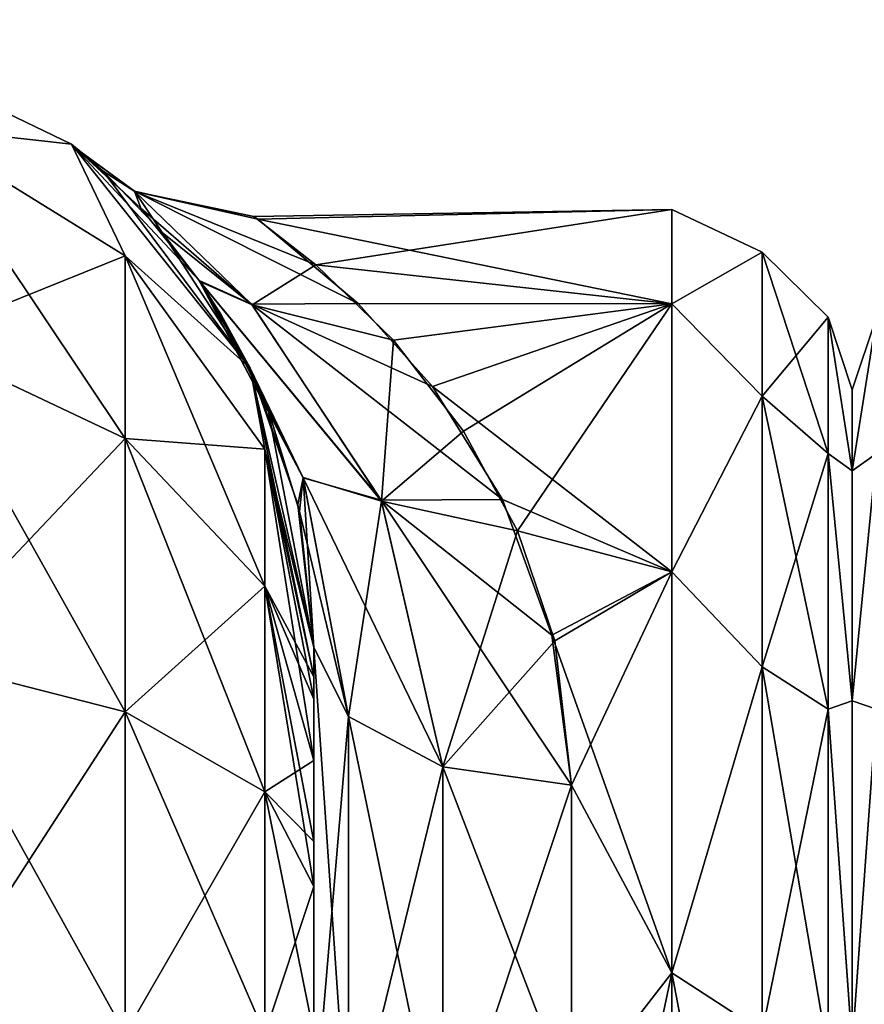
# Model space of a CAD drawing. Extents: x -23 to 470, y -1800 to 0.
# Tile 227 of 243: x 398 to 414, y -19 to 0. Entities that reach past the tile are written whole.
import ezdxf

# ---------------------------------------------------------------- set-up
doc = ezdxf.new("R2010")
doc.units = 0
doc.header["$LTSCALE"] = 61.050099
for name, color, linetype in [('421', 7, 'CONTINUOUS'), ('423', 7, 'CONTINUOUS'), ('424', 7, 'CONTINUOUS'), ('440', 7, 'CONTINUOUS'), ('441', 7, 'CONTINUOUS'), ('442', 7, 'CONTINUOUS'), ('453', 7, 'CONTINUOUS'), ('454', 7, 'CONTINUOUS'), ('455', 7, 'CONTINUOUS'), ('458', 7, 'CONTINUOUS'), ('486', 7, 'CONTINUOUS'), ('516', 7, 'CONTINUOUS')]:
    doc.layers.add(name, color=color, linetype=linetype)

msp = doc.modelspace()

# ---------------------------------------------------------------- linework, layer by layer
at = {"layer": '421', "linetype": 'CONTINUOUS'}
for points in [[(403.55, -51.35, 41.002), (403.55, -52.917, 33.148), (403.55, -12.5, 54), (403.55, -51.35, 41.002)], [(403.55, -12.5, 54), (403.55, -52.917, 33.148), (403.55, -31.824, 28.742), (403.55, -12.5, 54)], [(403.55, -52.918, 48.856), (403.55, -51.35, 41.002), (403.55, -12.5, 54), (403.55, -52.918, 48.856)], [(403.55, -57.387, 55.523), (403.55, -52.918, 48.856), (403.55, -12.5, 54), (403.55, -57.387, 55.523)], [(403.55, -13.067, 56.86), (403.55, -57.387, 55.523), (403.55, -12.5, 54), (403.55, -13.067, 56.86)], [(403.55, -12.5, 24.51), (403.55, -12.5, 54), (403.55, -21.765, 28.319), (403.55, -12.5, 24.51)], [(403.55, -21.765, 28.319), (403.55, -12.5, 54), (403.55, -31.824, 28.742), (403.55, -21.765, 28.319)], [(403.55, -12.5, -54), (403.55, -12.5, -24.51), (403.55, -52.917, -48.852), (403.55, -12.5, -54)], [(403.55, -52.917, -48.852), (403.55, -12.5, -24.51), (403.55, -51.35, -40.998), (403.55, -52.917, -48.852)], [(403.55, -51.35, -40.998), (403.55, -12.5, -24.51), (403.55, -21.765, -28.319), (403.55, -51.35, -40.998)], [(403.55, -13.067, -56.86), (403.55, -12.5, -54), (403.55, -57.384, -55.52), (403.55, -13.067, -56.86)], [(403.55, -57.384, -55.52), (403.55, -12.5, -54), (403.55, -52.917, -48.852), (403.55, -57.384, -55.52)], [(403.55, -13.5, 57.734), (403.55, -57.387, 55.523), (403.55, -13.067, 56.86), (403.55, -13.5, 57.734)], [(403.55, -13.5, -57.734), (403.55, -13.067, -56.86), (403.55, -64.08, -59.965), (403.55, -13.5, -57.734)], [(403.55, -64.08, -59.965), (403.55, -13.067, -56.86), (403.55, -57.384, -55.52), (403.55, -64.08, -59.965)], [(403.55, -14.695, 59.301), (403.55, -57.387, 55.523), (403.55, -13.5, 57.734), (403.55, -14.695, 59.301)], [(403.55, -14.695, -59.301), (403.55, -13.5, -57.734), (403.55, -64.08, -59.965), (403.55, -14.695, -59.301)], [(403.55, -64.083, 59.966), (403.55, -57.387, 55.523), (403.55, -14.695, 59.301), (403.55, -64.083, 59.966)], [(403.55, -16.266, 60.5), (403.55, -64.083, 59.966), (403.55, -14.695, 59.301), (403.55, -16.266, 60.5)], [(403.55, -16.266, -60.5), (403.55, -14.695, -59.301), (403.55, -64.08, -59.965), (403.55, -16.266, -60.5)], [(403.55, -17.135, 60.931), (403.55, -64.083, 59.966), (403.55, -16.266, 60.5), (403.55, -17.135, 60.931)], [(403.55, -17.135, -60.931), (403.55, -16.266, -60.5), (403.55, -71.85, -61.5), (403.55, -17.135, -60.931)], [(403.55, -71.85, -61.5), (403.55, -16.266, -60.5), (403.55, -64.08, -59.965), (403.55, -71.85, -61.5)], [(403.55, -20, 61.5), (403.55, -64.083, 59.966), (403.55, -17.135, 60.931), (403.55, -20, 61.5)], [(403.55, -20, -61.5), (403.55, -17.135, -60.931), (403.55, -71.85, -61.5), (403.55, -20, -61.5)]]:
    msp.add_3dface(points, dxfattribs=at)
at = {"layer": '423', "linetype": 'CONTINUOUS'}
for points in [[(414, -7.5, 0), (414, -9.067, 7.854), (414, -48.5, 0), (414, -7.5, 0)], [(414, -9.068, -7.855), (414, -7.5, 0), (414, -46.933, -7.854), (414, -9.068, -7.855)], [(414, -46.933, -7.854), (414, -7.5, 0), (414, -48.5, 0), (414, -46.933, -7.854)], [(414, -9.067, 7.854), (414, -13.536, 14.522), (414, -46.932, 7.855), (414, -9.067, 7.854)], [(414, -48.5, 0), (414, -9.067, 7.854), (414, -46.932, 7.855), (414, -48.5, 0)], [(414, -13.536, -14.522), (414, -9.068, -7.855), (414, -42.464, -14.522), (414, -13.536, -14.522)], [(414, -42.464, -14.522), (414, -9.068, -7.855), (414, -46.933, -7.854), (414, -42.464, -14.522)], [(414, -13.536, 14.522), (414, -20.235, 18.966), (414, -42.464, 14.522), (414, -13.536, 14.522)], [(414, -46.932, 7.855), (414, -13.536, 14.522), (414, -42.464, 14.522), (414, -46.932, 7.855)], [(414, -20.234, -18.966), (414, -13.536, -14.522), (414, -35.765, -18.966), (414, -20.234, -18.966)], [(414, -35.765, -18.966), (414, -13.536, -14.522), (414, -42.464, -14.522), (414, -35.765, -18.966)]]:
    msp.add_3dface(points, dxfattribs=at)
at = {"layer": '424', "linetype": 'CONTINUOUS'}
for points in [[(403.589, -5.07, 7.086), (410.5, -4, 0), (402.387, -4.136, 2.55), (403.589, -5.07, 7.086)], [(402.387, -4.136, 2.55), (410.5, -4, 0), (402.459, -4.186, -2.981), (402.387, -4.136, 2.55)], [(410.5, -4, 0), (410.5, -5.827, -9.184), (402.459, -4.186, -2.981), (410.5, -4, 0)], [(410.5, -5.827, 9.184), (410.5, -4, 0), (403.589, -5.07, 7.086), (410.5, -5.827, 9.184)], [(402.459, -4.186, -2.981), (410.5, -5.827, -9.184), (404.408, -5.824, -9.178), (402.459, -4.186, -2.981)], [(405.095, -6.535, 10.736), (410.5, -5.827, 9.184), (403.589, -5.07, 7.086), (405.095, -6.535, 10.736)], [(404.408, -5.824, -9.178), (410.5, -5.827, -9.184), (405.851, -7.432, -12.367), (404.408, -5.824, -9.178)], [(406.456, -8.302, 13.711), (410.5, -5.827, 9.184), (405.095, -6.535, 10.736), (406.456, -8.302, 13.711)], [(410.5, -5.827, -9.184), (410.5, -11.029, -16.971), (405.851, -7.432, -12.367), (410.5, -5.827, -9.184)], [(407.502, -10.235, 16.137), (410.5, -5.827, 9.184), (406.456, -8.302, 13.711), (407.502, -10.235, 16.137)], [(410.5, -11.029, 16.971), (410.5, -5.827, 9.184), (407.502, -10.235, 16.137), (410.5, -11.029, 16.971)], [(405.851, -7.432, -12.367), (410.5, -11.029, -16.971), (407.213, -9.628, -15.442), (405.851, -7.432, -12.367)], [(407.213, -9.628, -15.442), (410.5, -11.029, -16.971), (408.17, -12.263, -18.121), (407.213, -9.628, -15.442)], [(408.224, -12.373, 18.215), (410.5, -11.029, 16.971), (407.502, -10.235, 16.137), (408.224, -12.373, 18.215)], [(410.5, -11.029, -16.971), (410.5, -18.816, -22.173), (408.17, -12.263, -18.121), (410.5, -11.029, -16.971)], [(408.55, -15.172, 20.284), (410.5, -11.029, 16.971), (408.224, -12.373, 18.215), (408.55, -15.172, 20.284)], [(410.5, -18.816, 22.173), (410.5, -11.029, 16.971), (408.55, -15.172, 20.284), (410.5, -18.816, 22.173)], [(408.17, -12.263, -18.121), (410.5, -18.816, -22.173), (408.55, -15.172, -20.284), (408.17, -12.263, -18.121)], [(408.55, -15.172, -20.284), (410.5, -18.816, -22.173), (408.55, -21.323, -23.052), (408.55, -15.172, -20.284)], [(408.55, -21.323, 23.052), (410.5, -18.816, 22.173), (408.55, -15.172, 20.284), (408.55, -21.323, 23.052)], [(410.5, -18.816, -22.173), (410.5, -28, -24), (408.55, -21.323, -23.052), (410.5, -18.816, -22.173)], [(410.5, -28, 24), (410.5, -18.816, 22.173), (408.55, -28, 24), (410.5, -28, 24)], [(408.55, -28, 24), (410.5, -18.816, 22.173), (408.55, -21.323, 23.052), (408.55, -28, 24)]]:
    msp.add_3dface(points, dxfattribs=at)
at = {"layer": '440', "linetype": 'CONTINUOUS'}
for points in [[(393.832, -0.313, -54), (398.844, -2.727, -54), (395.834, -2.396, -61.276), (393.832, -0.313, -54)], [(395.834, -2.396, -61.276), (398.844, -2.727, -54), (399.889, -4.9, -60.241), (395.834, -2.396, -61.276)], [(395.834, -2.396, -61.276), (399.889, -4.9, -60.241), (395.834, -6.525, -67.464), (395.834, -2.396, -61.276)], [(398.844, -2.727, -54), (402.312, -7.076, -54), (399.889, -4.9, -60.241), (398.844, -2.727, -54)], [(399.889, -4.9, -60.241), (399.889, -8.442, -65.549), (395.834, -6.525, -67.464), (399.889, -4.9, -60.241)], [(399.889, -4.9, -60.241), (402.312, -7.076, -54), (402.598, -8.648, -58.692), (399.889, -4.9, -60.241)], [(399.889, -4.9, -60.241), (402.598, -8.648, -58.692), (399.889, -8.442, -65.549), (399.889, -4.9, -60.241)], [(399.889, -8.442, -65.549), (395.834, -12.71, -71.599), (395.834, -6.525, -67.464), (399.889, -8.442, -65.549)], [(402.312, -7.076, -54), (403.55, -12.5, -54), (402.598, -8.648, -58.692), (402.312, -7.076, -54)], [(399.889, -13.747, -69.095), (395.834, -12.71, -71.599), (399.889, -8.442, -65.549), (399.889, -13.747, -69.095)], [(402.598, -8.648, -58.692), (402.598, -11.311, -62.682), (399.889, -8.442, -65.549), (402.598, -8.648, -58.692)], [(402.598, -11.311, -62.682), (399.889, -13.747, -69.095), (399.889, -8.442, -65.549), (402.598, -11.311, -62.682)], [(403.55, -12.5, -54), (403.55, -13.067, -56.86), (402.598, -8.648, -58.692), (403.55, -12.5, -54)], [(402.598, -8.648, -58.692), (403.55, -13.067, -56.86), (402.598, -11.311, -62.682), (402.598, -8.648, -58.692)], [(402.598, -15.299, -65.349), (399.889, -13.747, -69.095), (402.598, -11.311, -62.682), (402.598, -15.299, -65.349)], [(403.55, -13.067, -56.86), (403.55, -13.5, -57.734), (402.598, -11.311, -62.682), (403.55, -13.067, -56.86)], [(403.55, -13.5, -57.734), (403.55, -14.695, -59.301), (402.598, -11.311, -62.682), (403.55, -13.5, -57.734)], [(403.55, -14.695, -59.301), (402.598, -15.299, -65.349), (402.598, -11.311, -62.682), (403.55, -14.695, -59.301)], [(399.889, -13.747, -69.095), (395.834, -20, -73.048), (395.834, -12.71, -71.599), (399.889, -13.747, -69.095)], [(399.889, -20, -70.339), (395.834, -20, -73.048), (399.889, -13.747, -69.095), (399.889, -20, -70.339)], [(402.598, -15.299, -65.349), (399.889, -20, -70.339), (399.889, -13.747, -69.095), (402.598, -15.299, -65.349)], [(403.55, -14.695, -59.301), (403.55, -16.266, -60.5), (402.598, -15.299, -65.349), (403.55, -14.695, -59.301)], [(402.598, -20, -66.284), (399.889, -20, -70.339), (402.598, -15.299, -65.349), (402.598, -20, -66.284)], [(403.55, -16.266, -60.5), (403.55, -17.135, -60.931), (402.598, -15.299, -65.349), (403.55, -16.266, -60.5)], [(403.55, -17.135, -60.931), (402.598, -20, -66.284), (402.598, -15.299, -65.349), (403.55, -17.135, -60.931)], [(403.55, -17.135, -60.931), (403.55, -20, -61.5), (402.598, -20, -66.284), (403.55, -17.135, -60.931)]]:
    msp.add_3dface(points, dxfattribs=at)
at = {"layer": '441', "linetype": 'CONTINUOUS'}
for points in [[(393.832, -0.313, 54), (398.844, -2.727, 54), (393.832, -0.313, -54), (393.832, -0.313, 54)], [(398.844, -2.727, 54), (398.844, -2.727, -54), (393.832, -0.313, -54), (398.844, -2.727, 54)], [(398.844, -2.727, 54), (402.312, -7.076, 54), (399.46, -3.253, 5.67), (398.844, -2.727, 54)], [(398.844, -2.727, -54), (398.844, -2.727, 54), (399.034, -2.882, -1.254), (398.844, -2.727, -54)], [(399.034, -2.882, -1.254), (398.844, -2.727, 54), (399.46, -3.253, 5.67), (399.034, -2.882, -1.254)], [(402.312, -7.076, -54), (398.844, -2.727, -54), (401.32, -5.374, -13.858), (402.312, -7.076, -54)], [(401.32, -5.374, -13.858), (398.844, -2.727, -54), (400.189, -3.972, -9.386), (401.32, -5.374, -13.858)], [(400.189, -3.972, -9.386), (398.844, -2.727, -54), (399.034, -2.882, -1.254), (400.189, -3.972, -9.386)], [(399.46, -3.253, 5.67), (402.312, -7.076, 54), (400.607, -4.443, 11.124), (399.46, -3.253, 5.67)], [(400.607, -4.443, 11.124), (402.312, -7.076, 54), (401.333, -5.393, 13.903), (400.607, -4.443, 11.124)], [(402.394, -7.249, -17.845), (402.312, -7.076, -54), (401.32, -5.374, -13.858), (402.394, -7.249, -17.845)], [(401.333, -5.393, 13.903), (402.312, -7.076, 54), (401.751, -6.04, 15.448), (401.333, -5.393, 13.903)], [(401.751, -6.04, 15.448), (402.312, -7.076, 54), (402.656, -7.858, 18.895), (401.751, -6.04, 15.448)], [(402.312, -7.076, 54), (403.55, -12.5, 54), (402.656, -7.858, 18.895), (402.312, -7.076, 54)], [(403.55, -12.5, -24.51), (403.55, -12.5, -54), (402.312, -7.076, -54), (403.55, -12.5, -24.51)], [(403.55, -12.5, -24.51), (402.312, -7.076, -54), (403.237, -9.721, -21.564), (403.55, -12.5, -24.51)], [(403.237, -9.721, -21.564), (402.312, -7.076, -54), (402.394, -7.249, -17.845), (403.237, -9.721, -21.564)], [(402.656, -7.858, 18.895), (403.55, -12.5, 54), (403.268, -9.86, 21.74), (402.656, -7.858, 18.895)], [(403.55, -12.5, 54), (403.55, -12.5, 24.51), (403.268, -9.86, 21.74), (403.55, -12.5, 54)]]:
    msp.add_3dface(points, dxfattribs=at)
at = {"layer": '442', "linetype": 'CONTINUOUS'}
for points in [[(398.844, -2.727, 54), (393.832, -0.313, 54), (395.834, -2.396, 61.276), (398.844, -2.727, 54)], [(399.889, -4.9, 60.241), (398.844, -2.727, 54), (395.834, -2.396, 61.276), (399.889, -4.9, 60.241)], [(399.889, -4.9, 60.241), (395.834, -2.396, 61.276), (399.889, -8.442, 65.549), (399.889, -4.9, 60.241)], [(399.889, -8.442, 65.549), (395.834, -2.396, 61.276), (395.834, -6.525, 67.464), (399.889, -8.442, 65.549)], [(402.312, -7.076, 54), (398.844, -2.727, 54), (399.889, -4.9, 60.241), (402.312, -7.076, 54)], [(402.598, -8.648, 58.692), (402.312, -7.076, 54), (399.889, -4.9, 60.241), (402.598, -8.648, 58.692)], [(402.598, -8.648, 58.692), (399.889, -4.9, 60.241), (402.598, -11.311, 62.682), (402.598, -8.648, 58.692)], [(402.598, -11.311, 62.682), (399.889, -4.9, 60.241), (399.889, -8.442, 65.549), (402.598, -11.311, 62.682)], [(395.834, -12.71, 71.599), (399.889, -13.747, 69.095), (395.834, -6.525, 67.464), (395.834, -12.71, 71.599)], [(399.889, -13.747, 69.095), (399.889, -8.442, 65.549), (395.834, -6.525, 67.464), (399.889, -13.747, 69.095)], [(403.55, -13.067, 56.86), (403.55, -12.5, 54), (402.312, -7.076, 54), (403.55, -13.067, 56.86)], [(403.55, -13.067, 56.86), (402.312, -7.076, 54), (402.598, -8.648, 58.692), (403.55, -13.067, 56.86)], [(399.889, -13.747, 69.095), (402.598, -15.299, 65.349), (399.889, -8.442, 65.549), (399.889, -13.747, 69.095)], [(402.598, -15.299, 65.349), (402.598, -11.311, 62.682), (399.889, -8.442, 65.549), (402.598, -15.299, 65.349)], [(403.55, -14.695, 59.301), (403.55, -13.5, 57.734), (402.598, -8.648, 58.692), (403.55, -14.695, 59.301)], [(403.55, -14.695, 59.301), (402.598, -8.648, 58.692), (402.598, -11.311, 62.682), (403.55, -14.695, 59.301)], [(403.55, -13.5, 57.734), (403.55, -13.067, 56.86), (402.598, -8.648, 58.692), (403.55, -13.5, 57.734)], [(403.55, -17.135, 60.931), (403.55, -16.266, 60.5), (402.598, -11.311, 62.682), (403.55, -17.135, 60.931)], [(402.598, -15.299, 65.349), (403.55, -17.135, 60.931), (402.598, -11.311, 62.682), (402.598, -15.299, 65.349)], [(403.55, -16.266, 60.5), (403.55, -14.695, 59.301), (402.598, -11.311, 62.682), (403.55, -16.266, 60.5)], [(395.834, -20, 73.048), (399.889, -20, 70.339), (395.834, -12.71, 71.599), (395.834, -20, 73.048)], [(395.834, -12.71, 71.599), (399.889, -20, 70.339), (399.889, -13.747, 69.095), (395.834, -12.71, 71.599)], [(399.889, -20, 70.339), (402.598, -20, 66.284), (399.889, -13.747, 69.095), (399.889, -20, 70.339)], [(399.889, -13.747, 69.095), (402.598, -20, 66.284), (402.598, -15.299, 65.349), (399.889, -13.747, 69.095)], [(403.55, -20, 61.5), (403.55, -17.135, 60.931), (402.598, -15.299, 65.349), (403.55, -20, 61.5)], [(402.598, -20, 66.284), (403.55, -20, 61.5), (402.598, -15.299, 65.349), (402.598, -20, 66.284)]]:
    msp.add_3dface(points, dxfattribs=at)
at = {"layer": '453', "linetype": 'CONTINUOUS'}
for points in [[(400.189, -3.972, -9.386), (399.034, -2.882, -1.254), (400.07, -3.64, -3.911), (400.189, -3.972, -9.386)], [(399.034, -2.882, -1.254), (399.46, -3.253, 5.67), (400.077, -3.646, 3.95), (399.034, -2.882, -1.254)], [(400.07, -3.64, -3.911), (399.034, -2.882, -1.254), (400.077, -3.646, 3.95), (400.07, -3.64, -3.911)], [(399.46, -3.253, 5.67), (400.607, -4.443, 11.124), (400.077, -3.646, 3.95), (399.46, -3.253, 5.67)], [(402.459, -4.186, -2.981), (404.408, -5.824, -9.178), (400.07, -3.64, -3.911), (402.459, -4.186, -2.981)], [(402.459, -4.186, -2.981), (400.07, -3.64, -3.911), (400.077, -3.646, 3.95), (402.459, -4.186, -2.981)], [(404.408, -5.824, -9.178), (402.338, -5.832, -10.851), (400.07, -3.64, -3.911), (404.408, -5.824, -9.178)], [(402.338, -5.832, -10.851), (400.189, -3.972, -9.386), (400.07, -3.64, -3.911), (402.338, -5.832, -10.851)], [(403.589, -5.07, 7.086), (402.387, -4.136, 2.55), (400.077, -3.646, 3.95), (403.589, -5.07, 7.086)], [(403.589, -5.07, 7.086), (400.077, -3.646, 3.95), (402.349, -5.845, 10.876), (403.589, -5.07, 7.086)], [(402.387, -4.136, 2.55), (402.459, -4.186, -2.981), (400.077, -3.646, 3.95), (402.387, -4.136, 2.55)], [(400.077, -3.646, 3.95), (400.607, -4.443, 11.124), (402.349, -5.845, 10.876), (400.077, -3.646, 3.95)], [(401.32, -5.374, -13.858), (400.189, -3.972, -9.386), (402.338, -5.832, -10.851), (401.32, -5.374, -13.858)], [(400.607, -4.443, 11.124), (401.333, -5.393, 13.903), (402.349, -5.845, 10.876), (400.607, -4.443, 11.124)], [(405.095, -6.535, 10.736), (403.589, -5.07, 7.086), (402.349, -5.845, 10.876), (405.095, -6.535, 10.736)], [(402.394, -7.249, -17.845), (401.32, -5.374, -13.858), (403.345, -9.206, -18.711), (402.394, -7.249, -17.845)], [(403.345, -9.206, -18.711), (401.32, -5.374, -13.858), (404.857, -9.642, -16.492), (403.345, -9.206, -18.711)], [(404.857, -9.642, -16.492), (401.32, -5.374, -13.858), (402.338, -5.832, -10.851), (404.857, -9.642, -16.492)], [(401.333, -5.393, 13.903), (401.751, -6.04, 15.448), (403.342, -9.199, 18.703), (401.333, -5.393, 13.903)], [(402.349, -5.845, 10.876), (401.333, -5.393, 13.903), (404.862, -9.656, 16.505), (402.349, -5.845, 10.876)], [(404.862, -9.656, 16.505), (401.333, -5.393, 13.903), (403.342, -9.199, 18.703), (404.862, -9.656, 16.505)], [(404.408, -5.824, -9.178), (405.851, -7.432, -12.367), (402.338, -5.832, -10.851), (404.408, -5.824, -9.178)], [(405.851, -7.432, -12.367), (407.213, -9.628, -15.442), (402.338, -5.832, -10.851), (405.851, -7.432, -12.367)], [(407.213, -9.628, -15.442), (404.857, -9.642, -16.492), (402.338, -5.832, -10.851), (407.213, -9.628, -15.442)], [(405.095, -6.535, 10.736), (402.349, -5.845, 10.876), (404.862, -9.656, 16.505), (405.095, -6.535, 10.736)], [(401.751, -6.04, 15.448), (402.656, -7.858, 18.895), (403.342, -9.199, 18.703), (401.751, -6.04, 15.448)], [(406.456, -8.302, 13.711), (405.095, -6.535, 10.736), (404.862, -9.656, 16.505), (406.456, -8.302, 13.711)], [(403.237, -9.721, -21.564), (402.394, -7.249, -17.845), (403.345, -9.206, -18.711), (403.237, -9.721, -21.564)], [(402.656, -7.858, 18.895), (403.268, -9.86, 21.74), (403.342, -9.199, 18.703), (402.656, -7.858, 18.895)], [(407.502, -10.235, 16.137), (406.456, -8.302, 13.711), (404.862, -9.656, 16.505), (407.502, -10.235, 16.137)], [(404.22, -13.836, -22.397), (403.237, -9.721, -21.564), (403.345, -9.206, -18.711), (404.22, -13.836, -22.397)], [(403.268, -9.86, 21.74), (403.55, -12.5, 24.51), (403.342, -9.199, 18.703), (403.268, -9.86, 21.74)], [(403.55, -12.5, 24.51), (404.22, -13.836, 22.397), (403.342, -9.199, 18.703), (403.55, -12.5, 24.51)], [(404.22, -13.836, 22.397), (404.862, -9.656, 16.505), (403.342, -9.199, 18.703), (404.22, -13.836, 22.397)], [(406.052, -14.815, -20.849), (404.22, -13.836, -22.397), (403.345, -9.206, -18.711), (406.052, -14.815, -20.849)], [(406.052, -14.815, -20.849), (403.345, -9.206, -18.711), (404.857, -9.642, -16.492), (406.052, -14.815, -20.849)], [(403.55, -12.5, -24.51), (403.237, -9.721, -21.564), (404.22, -13.836, -22.397), (403.55, -12.5, -24.51)], [(404.22, -13.836, 22.397), (406.052, -14.815, 20.849), (404.862, -9.656, 16.505), (404.22, -13.836, 22.397)], [(407.213, -9.628, -15.442), (408.17, -12.263, -18.121), (404.857, -9.642, -16.492), (407.213, -9.628, -15.442)], [(408.17, -12.263, -18.121), (408.55, -15.172, -20.284), (404.857, -9.642, -16.492), (408.17, -12.263, -18.121)], [(408.55, -15.172, -20.284), (406.052, -14.815, -20.849), (404.857, -9.642, -16.492), (408.55, -15.172, -20.284)], [(406.052, -14.815, 20.849), (407.502, -10.235, 16.137), (404.862, -9.656, 16.505), (406.052, -14.815, 20.849)], [(408.224, -12.373, 18.215), (407.502, -10.235, 16.137), (406.052, -14.815, 20.849), (408.224, -12.373, 18.215)], [(408.55, -15.172, 20.284), (408.224, -12.373, 18.215), (406.052, -14.815, 20.849), (408.55, -15.172, 20.284)]]:
    msp.add_3dface(points, dxfattribs=at)
at = {"layer": '454', "linetype": 'CONTINUOUS'}
for points in [[(403.55, -21.765, -28.319), (403.55, -12.5, -24.51), (404.22, -22.301, -25.88), (403.55, -21.765, -28.319)], [(404.22, -22.301, -25.88), (403.55, -12.5, -24.51), (404.22, -13.836, -22.397), (404.22, -22.301, -25.88)], [(404.22, -22.301, -25.88), (404.22, -13.836, -22.397), (406.052, -22.695, -24.092), (404.22, -22.301, -25.88)], [(406.052, -22.695, -24.092), (404.22, -13.836, -22.397), (406.052, -14.815, -20.849), (406.052, -22.695, -24.092)], [(408.55, -15.172, -20.284), (408.55, -21.323, -23.052), (406.052, -14.815, -20.849), (408.55, -15.172, -20.284)], [(408.55, -21.323, -23.052), (406.052, -22.695, -24.092), (406.052, -14.815, -20.849), (408.55, -21.323, -23.052)]]:
    msp.add_3dface(points, dxfattribs=at)
at = {"layer": '455', "linetype": 'CONTINUOUS'}
for points in [[(403.55, -12.5, 24.51), (403.55, -21.765, 28.319), (404.22, -13.836, 22.397), (403.55, -12.5, 24.51)], [(404.22, -13.836, 22.397), (403.55, -21.765, 28.319), (404.22, -22.301, 25.88), (404.22, -13.836, 22.397)], [(404.22, -13.836, 22.397), (404.22, -22.301, 25.88), (406.052, -14.815, 20.849), (404.22, -13.836, 22.397)], [(406.052, -14.815, 20.849), (404.22, -22.301, 25.88), (406.052, -22.695, 24.092), (406.052, -14.815, 20.849)], [(408.55, -15.172, 20.284), (406.052, -14.815, 20.849), (406.052, -22.695, 24.092), (408.55, -15.172, 20.284)], [(408.55, -21.323, 23.052), (408.55, -15.172, 20.284), (406.052, -22.695, 24.092), (408.55, -21.323, 23.052)]]:
    msp.add_3dface(points, dxfattribs=at)
at = {"layer": '458', "linetype": 'CONTINUOUS'}
for points in [[(410.5, -5.827, -9.184), (410.5, -4, 0), (412.25, -4.826, -4.086), (410.5, -5.827, -9.184)], [(410.5, -4, 0), (410.5, -5.827, 9.184), (412.25, -4.826, 4.086), (410.5, -4, 0)], [(410.5, -4, 0), (412.25, -4.826, 4.086), (412.25, -4.826, -4.086), (410.5, -4, 0)], [(410.5, -5.827, -9.184), (412.25, -4.826, -4.086), (412.25, -7.621, -11.766), (410.5, -5.827, -9.184)], [(410.5, -5.827, 9.184), (412.25, -7.621, 11.766), (412.25, -4.826, 4.086), (410.5, -5.827, 9.184)], [(413.532, -6.09, 3.863), (413.532, -6.09, -3.863), (412.25, -4.826, 4.086), (413.532, -6.09, 3.863)], [(412.25, -7.621, 11.766), (413.532, -6.09, 3.863), (412.25, -4.826, 4.086), (412.25, -7.621, 11.766)], [(413.532, -6.09, -3.863), (413.532, -8.732, -11.124), (412.25, -4.826, -4.086), (413.532, -6.09, -3.863)], [(412.25, -4.826, 4.086), (413.532, -6.09, -3.863), (412.25, -4.826, -4.086), (412.25, -4.826, 4.086)], [(412.25, -4.826, -4.086), (413.532, -8.732, -11.124), (412.25, -7.621, -11.766), (412.25, -4.826, -4.086)], [(410.5, -11.029, -16.971), (410.5, -5.827, -9.184), (412.25, -7.621, -11.766), (410.5, -11.029, -16.971)], [(410.5, -5.827, 9.184), (410.5, -11.029, 16.971), (412.25, -7.621, 11.766), (410.5, -5.827, 9.184)], [(413.532, -8.732, 11.124), (413.532, -6.09, 3.863), (412.25, -7.621, 11.766), (413.532, -8.732, 11.124)], [(414, -9.067, 7.854), (414, -7.5, 0), (413.532, -6.09, 3.863), (414, -9.067, 7.854)], [(413.532, -8.732, 11.124), (414, -9.067, 7.854), (413.532, -6.09, 3.863), (413.532, -8.732, 11.124)], [(414, -7.5, 0), (414, -9.068, -7.855), (413.532, -6.09, -3.863), (414, -7.5, 0)], [(413.532, -6.09, 3.863), (414, -7.5, 0), (413.532, -6.09, -3.863), (413.532, -6.09, 3.863)], [(413.532, -6.09, -3.863), (414, -9.068, -7.855), (413.532, -8.732, -11.124), (413.532, -6.09, -3.863)], [(410.5, -11.029, -16.971), (412.25, -7.621, -11.766), (412.25, -12.875, -18.026), (410.5, -11.029, -16.971)], [(410.5, -11.029, 16.971), (412.25, -12.875, 18.026), (412.25, -7.621, 11.766), (410.5, -11.029, 16.971)], [(412.25, -12.875, 18.026), (413.532, -8.732, 11.124), (412.25, -7.621, 11.766), (412.25, -12.875, 18.026)], [(413.532, -8.732, -11.124), (413.532, -13.699, -17.043), (412.25, -7.621, -11.766), (413.532, -8.732, -11.124)], [(412.25, -7.621, -11.766), (413.532, -13.699, -17.043), (412.25, -12.875, -18.026), (412.25, -7.621, -11.766)], [(413.532, -13.699, 17.043), (413.532, -8.732, 11.124), (412.25, -12.875, 18.026), (413.532, -13.699, 17.043)], [(414, -13.536, 14.522), (414, -9.067, 7.854), (413.532, -8.732, 11.124), (414, -13.536, 14.522)], [(413.532, -13.699, 17.043), (414, -13.536, 14.522), (413.532, -8.732, 11.124), (413.532, -13.699, 17.043)], [(414, -9.068, -7.855), (414, -13.536, -14.522), (413.532, -8.732, -11.124), (414, -9.068, -7.855)], [(413.532, -8.732, -11.124), (414, -13.536, -14.522), (413.532, -13.699, -17.043), (413.532, -8.732, -11.124)], [(410.5, -18.816, -22.173), (410.5, -11.029, -16.971), (412.25, -12.875, -18.026), (410.5, -18.816, -22.173)], [(410.5, -11.029, 16.971), (410.5, -18.816, 22.173), (412.25, -12.875, 18.026), (410.5, -11.029, 16.971)], [(410.5, -18.816, -22.173), (412.25, -12.875, -18.026), (412.25, -19.952, -22.112), (410.5, -18.816, -22.173)], [(410.5, -18.816, 22.173), (412.25, -19.952, 22.112), (412.25, -12.875, 18.026), (410.5, -18.816, 22.173)], [(412.25, -19.952, 22.112), (413.532, -13.699, 17.043), (412.25, -12.875, 18.026), (412.25, -19.952, 22.112)], [(413.532, -13.699, -17.043), (413.532, -20.391, -20.907), (412.25, -12.875, -18.026), (413.532, -13.699, -17.043)], [(412.25, -12.875, -18.026), (413.532, -20.391, -20.907), (412.25, -19.952, -22.112), (412.25, -12.875, -18.026)], [(414, -20.235, 18.966), (414, -13.536, 14.522), (413.532, -13.699, 17.043), (414, -20.235, 18.966)], [(414, -13.536, -14.522), (414, -20.234, -18.966), (413.532, -13.699, -17.043), (414, -13.536, -14.522)], [(413.532, -20.391, 20.907), (413.532, -13.699, 17.043), (412.25, -19.952, 22.112), (413.532, -20.391, 20.907)], [(413.532, -20.391, 20.907), (414, -20.235, 18.966), (413.532, -13.699, 17.043), (413.532, -20.391, 20.907)], [(413.532, -13.699, -17.043), (414, -20.234, -18.966), (413.532, -20.391, -20.907), (413.532, -13.699, -17.043)], [(410.5, -28, -24), (410.5, -18.816, -22.173), (412.25, -28, -23.531), (410.5, -28, -24)], [(412.25, -28, -23.531), (410.5, -18.816, -22.173), (412.25, -19.952, -22.112), (412.25, -28, -23.531)], [(410.5, -18.816, 22.173), (410.5, -28, 24), (412.25, -19.952, 22.112), (410.5, -18.816, 22.173)]]:
    msp.add_3dface(points, dxfattribs=at)
at = {"layer": '486', "linetype": 'CONTINUOUS'}
for points in [[(414, -7.5, 0), (414, -9.067, -7.854), (414, -48.5, 0), (414, -7.5, 0)], [(414, -9.068, 7.855), (414, -7.5, 0), (414, -46.933, 7.854), (414, -9.068, 7.855)], [(414, -46.933, 7.854), (414, -7.5, 0), (414, -48.5, 0), (414, -46.933, 7.854)], [(414, -9.067, -7.854), (414, -13.536, -14.522), (414, -46.932, -7.855), (414, -9.067, -7.854)], [(414, -48.5, 0), (414, -9.067, -7.854), (414, -46.932, -7.855), (414, -48.5, 0)], [(414, -13.536, 14.522), (414, -9.068, 7.855), (414, -42.464, 14.522), (414, -13.536, 14.522)], [(414, -42.464, 14.522), (414, -9.068, 7.855), (414, -46.933, 7.854), (414, -42.464, 14.522)], [(414, -13.536, -14.522), (414, -20.235, -18.966), (414, -42.464, -14.522), (414, -13.536, -14.522)], [(414, -46.932, -7.855), (414, -13.536, -14.522), (414, -42.464, -14.522), (414, -46.932, -7.855)], [(414, -20.234, 18.966), (414, -13.536, 14.522), (414, -35.765, 18.966), (414, -20.234, 18.966)], [(414, -35.765, 18.966), (414, -13.536, 14.522), (414, -42.464, 14.522), (414, -35.765, 18.966)]]:
    msp.add_3dface(points, dxfattribs=at)
at = {"layer": '516', "linetype": 'CONTINUOUS'}
for points in [[(414, -9.067, -7.854), (414, -7.5, 0), (414.468, -6.09, -3.863), (414, -9.067, -7.854)], [(414.468, -8.732, -11.124), (414, -9.067, -7.854), (414.468, -6.09, -3.863), (414.468, -8.732, -11.124)], [(414, -7.5, 0), (414, -9.068, 7.855), (414.468, -6.09, 3.863), (414, -7.5, 0)], [(414.468, -6.09, -3.863), (414, -7.5, 0), (414.468, -6.09, 3.863), (414.468, -6.09, -3.863)], [(414.468, -6.09, 3.863), (414, -9.068, 7.855), (414.468, -8.732, 11.124), (414.468, -6.09, 3.863)], [(414, -13.536, -14.522), (414, -9.067, -7.854), (414.468, -8.732, -11.124), (414, -13.536, -14.522)], [(414.468, -13.699, -17.043), (414, -13.536, -14.522), (414.468, -8.732, -11.124), (414.468, -13.699, -17.043)], [(414, -9.068, 7.855), (414, -13.536, 14.522), (414.468, -8.732, 11.124), (414, -9.068, 7.855)], [(414.468, -8.732, 11.124), (414, -13.536, 14.522), (414.468, -13.699, 17.043), (414.468, -8.732, 11.124)], [(414, -20.235, -18.966), (414, -13.536, -14.522), (414.468, -13.699, -17.043), (414, -20.235, -18.966)], [(414, -13.536, 14.522), (414, -20.234, 18.966), (414.468, -13.699, 17.043), (414, -13.536, 14.522)], [(414.468, -20.391, -20.907), (414, -20.235, -18.966), (414.468, -13.699, -17.043), (414.468, -20.391, -20.907)], [(414.468, -13.699, 17.043), (414, -20.234, 18.966), (414.468, -20.391, 20.907), (414.468, -13.699, 17.043)]]:
    msp.add_3dface(points, dxfattribs=at)

doc.saveas('drawing.dxf')
